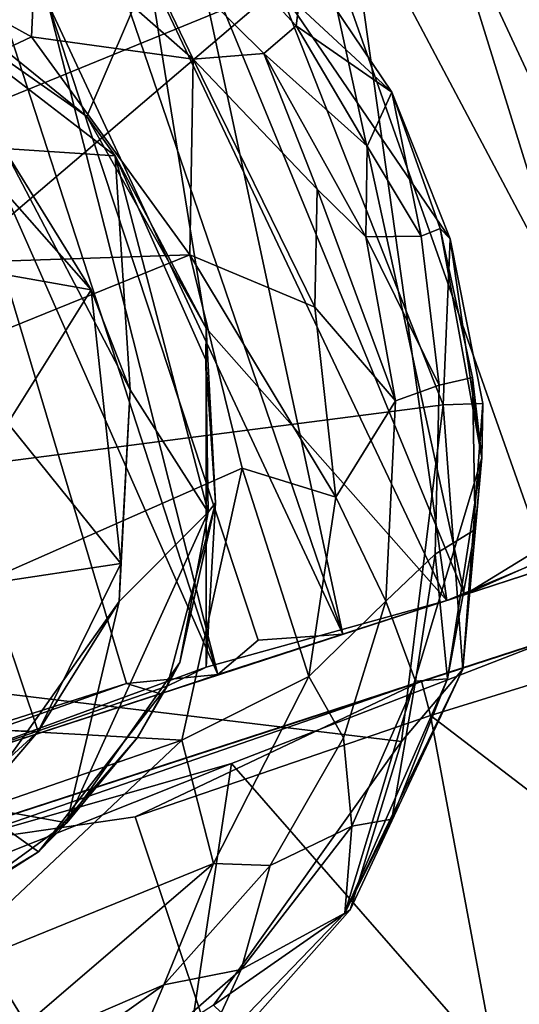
# Model space of a CAD drawing. Header units: millimetres. Extents: x -320 to 320, y -487 to 330.
# Tile 171 of 188: x 275 to 287, y 74 to 98. Entities that reach past the tile are written whole.
import ezdxf

# ---------------------------------------------------------------- set-up
doc = ezdxf.new("R2010")
doc.units = ezdxf.units.MM
doc.layers.add('Layer 01', color=7, linetype='Continuous', true_color=0x000000)

msp = doc.modelspace()

# ---------------------------------------------------------------- linework, layer by layer
at = {"layer": 'Layer 01'}
for points in [[(287.207, 104.365, 59.292), (257.318, 94.658, 14.429), (271.533, 99.277, 2.077), (305.336, 110.258, 13.508)], [(260.137, 93.776, 50.653), (273.372, 98.07, 58.543), (295.885, 105.389, 56.242), (272.666, 97.842, 30.038)], [(272.666, 97.842, 30.038), (295.885, 105.389, 56.242), (274.39, 98.398, 28.728)], [(281.32, 98.676, 66.496), (268.44, 93.415, 66.499), (266.864, 105.253, 66.495), (274.877, 103.453, 66.498)], [(287.207, 104.365, 59.292), (260.732, 95.79, 50.791), (257.318, 94.658, 14.429)], [(274.071, 100.076, 58.096), (260.732, 95.79, 50.791), (287.207, 104.365, 59.292)], [(285.234, 101.376, 22.583), (287.559, 102.68, 24.315), (292.498, 85.793, 23.908)], [(291.101, 85.855, 59.772), (287.8, 102.239, 59.431), (283.002, 101.145, 60.014)], [(279.671, 99.958, 84.212), (281.758, 97.712, 83.764), (281.958, 99.289, 67.586), (279.161, 101.998, 67.627)], [(290.159, 85.543, 22.487), (287.815, 84.813, 22), (282.192, 100.749, 21.927), (285.234, 101.376, 22.583)], [(285.234, 101.376, 22.583), (292.498, 85.793, 23.908), (290.159, 85.543, 22.487)], [(278.118, 99.045, 59.704), (285.485, 83.511, 59.948), (283.002, 101.145, 60.014)], [(283.002, 101.145, 60.014), (285.485, 83.511, 59.948), (291.101, 85.855, 59.772)], [(279.203, 99.965, 22.614), (282.192, 100.749, 21.927), (285.916, 83.653, 22.183)], [(282.192, 100.749, 21.927), (287.815, 84.813, 22), (285.916, 83.653, 22.183)], [(262.65, 91.499, 102.947), (275.212, 97.441, 97.601), (269.873, 100.391, 97.646)], [(269.873, 100.391, 97.646), (275.212, 97.441, 97.601), (275.346, 100.277, 95.997)], [(275.212, 97.441, 97.601), (279.211, 96.889, 96.241), (275.346, 100.277, 95.997)], [(277.501, 100.457, 93.186), (275.346, 100.277, 95.997), (279.211, 96.889, 96.241)], [(279.671, 99.958, 84.212), (277.501, 100.457, 93.186), (280.955, 97.027, 93.29), (281.758, 97.712, 83.764)], [(277.501, 100.457, 93.186), (279.211, 96.889, 96.241), (280.955, 97.027, 93.29)], [(277.229, 99.319, 23.854), (279.203, 99.965, 22.614), (282.912, 82.681, 23.567)], [(279.203, 99.965, 22.614), (285.916, 83.653, 22.183), (282.912, 82.681, 23.567)], [(275.629, 98.254, 26.019), (277.229, 99.319, 23.854), (282.912, 82.681, 23.567)], [(281.32, 98.676, 66.496), (281.958, 99.289, 67.586), (284.12, 96.07, 67.74)], [(281.758, 97.712, 83.764), (284.12, 96.07, 67.74), (281.958, 99.289, 67.586)], [(273.372, 98.07, 58.543), (276.581, 95.473, 59.254), (278.118, 99.045, 59.704)], [(278.118, 99.045, 59.704), (276.581, 95.473, 59.254), (279.53, 90.242, 59.493)], [(279.53, 90.242, 59.493), (285.485, 83.511, 59.948), (278.118, 99.045, 59.704)], [(272.345, 91.025, 66.499), (268.44, 93.415, 66.499), (281.32, 98.676, 66.496)], [(285.393, 88.341, 66.498), (273.925, 86.864, 66.5), (272.345, 91.025, 66.499), (281.32, 98.676, 66.496)], [(284.12, 96.07, 67.74), (285.562, 92.445, 67.033), (281.32, 98.676, 66.496)], [(285.393, 88.341, 66.498), (281.32, 98.676, 66.496), (285.562, 92.445, 67.033)], [(272.666, 97.842, 30.038), (274.39, 98.398, 28.728), (279.824, 81.684, 28.86)], [(275.629, 98.254, 26.019), (279.824, 81.684, 28.86), (274.39, 98.398, 28.728)], [(273.372, 98.07, 58.543), (273.133, 97.884, 59.912), (276.581, 95.473, 59.254)], [(275.629, 98.254, 26.019), (282.912, 82.681, 23.567), (280.821, 82.529, 25.954)], [(275.629, 98.254, 26.019), (280.821, 82.529, 25.954), (279.824, 81.684, 28.86)], [(254.643, 91.341, 29.991), (272.666, 97.842, 30.038), (277.564, 81.458, 30.002), (259.895, 75.845, 29.986)], [(279.824, 81.684, 28.86), (277.564, 81.458, 30.002), (272.666, 97.842, 30.038)], [(276.581, 95.473, 59.254), (273.133, 97.884, 59.912), (272.779, 97.962, 62.899), (277.285, 94.498, 62.844)], [(272.779, 97.962, 62.899), (274.531, 94.678, 63.009), (277.285, 94.498, 62.844)], [(280.955, 97.027, 93.29), (283.511, 94.736, 84.486), (281.758, 97.712, 83.764)], [(281.758, 97.712, 83.764), (283.511, 94.736, 84.486), (284.12, 96.07, 67.74)], [(279.126, 92.049, 97.969), (275.212, 97.441, 97.601), (262.65, 91.499, 102.947)], [(279.211, 96.889, 96.241), (275.212, 97.441, 97.601), (279.126, 92.049, 97.969)], [(279.126, 92.049, 97.969), (282.223, 90.762, 96.45), (279.211, 96.889, 96.241)], [(280.955, 97.027, 93.29), (279.211, 96.889, 96.241), (282.275, 93.675, 95.013)], [(282.275, 93.675, 95.013), (279.211, 96.889, 96.241), (282.223, 90.762, 96.45)], [(280.955, 97.027, 93.29), (283.477, 92.494, 92.602), (283.511, 94.736, 84.486)], [(280.955, 97.027, 93.29), (282.275, 93.675, 95.013), (283.477, 92.494, 92.602)], [(272.829, 91.873, 60.96), (276.689, 91.19, 62.064), (272.292, 96.168, 61.33)], [(276.689, 91.19, 62.064), (274.531, 94.678, 63.009), (272.292, 96.168, 61.33)], [(283.511, 94.736, 84.486), (284.845, 92.511, 79.906), (284.12, 96.07, 67.74)], [(284.845, 92.511, 79.906), (285.317, 92.705, 71.499), (284.12, 96.07, 67.74)], [(285.317, 92.705, 71.499), (285.562, 92.445, 67.033), (284.12, 96.07, 67.74)], [(277.285, 94.498, 62.844), (279.53, 90.242, 59.493), (276.581, 95.473, 59.254)], [(277.285, 94.498, 62.844), (274.531, 94.678, 63.009), (277.652, 88.716, 62.99)], [(274.531, 94.678, 63.009), (276.689, 91.19, 62.064), (277.652, 88.716, 62.99)], [(283.511, 94.736, 84.486), (283.477, 92.494, 92.602), (284.845, 92.511, 79.906)], [(277.285, 94.498, 62.844), (279.522, 89.456, 62.801), (279.53, 90.242, 59.493)], [(277.285, 94.498, 62.844), (277.652, 88.716, 62.99), (279.581, 85.69, 62.966)], [(277.285, 94.498, 62.844), (279.581, 85.69, 62.966), (279.522, 89.456, 62.801)], [(282.223, 90.762, 96.45), (284.212, 88.447, 93.657), (282.275, 93.675, 95.013)], [(282.275, 93.675, 95.013), (284.212, 88.447, 93.657), (283.477, 92.494, 92.602)], [(285.294, 88.828, 84.24), (284.845, 92.511, 79.906), (283.477, 92.494, 92.602)], [(284.212, 88.447, 93.657), (285.294, 88.828, 84.24), (283.477, 92.494, 92.602)], [(285.294, 88.828, 84.24), (286.118, 89.023, 71.586), (285.317, 92.705, 71.499), (284.845, 92.511, 79.906)], [(285.317, 92.705, 71.499), (286.351, 87.034, 69.393), (285.562, 92.445, 67.033)], [(286.351, 87.034, 69.393), (285.317, 92.705, 71.499), (286.118, 89.023, 71.586)], [(285.393, 88.341, 66.498), (285.562, 92.445, 67.033), (286.377, 88.379, 67.53)], [(286.377, 88.379, 67.53), (285.562, 92.445, 67.033), (286.351, 87.034, 69.393)], [(262.193, 85.186, 104.405), (279.126, 92.049, 97.969), (262.65, 91.499, 102.947)], [(280.424, 86.783, 97.774), (279.126, 92.049, 97.969), (262.193, 85.186, 104.405), (266.716, 80.742, 102.819)], [(279.126, 92.049, 97.969), (282.737, 86.06, 96.33), (282.223, 90.762, 96.45)], [(279.126, 92.049, 97.969), (280.424, 86.783, 97.774), (282.737, 86.06, 96.33)], [(276.689, 91.19, 62.064), (272.829, 91.873, 60.96), (274.634, 87.888, 61.129)], [(276.689, 91.19, 62.064), (274.634, 87.888, 61.129), (277.425, 84.42, 61.695)], [(277.652, 88.716, 62.99), (276.689, 91.19, 62.064), (277.425, 84.42, 61.695)], [(282.737, 86.06, 96.33), (284.212, 88.447, 93.657), (282.223, 90.762, 96.45)], [(279.522, 89.456, 62.801), (279.767, 85.927, 59.695), (279.53, 90.242, 59.493)], [(279.533, 81.863, 58.854), (279.53, 90.242, 59.493), (279.767, 85.927, 59.695)], [(285.485, 83.511, 59.948), (279.53, 90.242, 59.493), (279.533, 81.863, 58.854)], [(279.522, 89.456, 62.801), (279.581, 85.69, 62.966), (279.767, 85.927, 59.695)], [(284.212, 88.447, 93.657), (283.979, 83.494, 93.194), (285.197, 84.653, 84.304), (285.294, 88.828, 84.24)], [(285.294, 88.828, 84.24), (285.197, 84.653, 84.304), (286.181, 85.26, 71.839), (286.118, 89.023, 71.586)], [(286.118, 89.023, 71.586), (286.181, 85.26, 71.839), (286.351, 87.034, 69.393)], [(277.652, 88.716, 62.99), (277.385, 83.488, 62.994), (279.581, 85.69, 62.966)], [(277.425, 84.42, 61.695), (277.385, 83.488, 62.994), (277.652, 88.716, 62.99)], [(271.565, 81.568, 66.499), (273.925, 86.864, 66.5), (285.393, 88.341, 66.498), (284.364, 80.022, 66.498)], [(282.737, 86.06, 96.33), (283.979, 83.494, 93.194), (284.212, 88.447, 93.657)], [(284.364, 80.022, 66.498), (285.393, 88.341, 66.498), (285.876, 81.811, 67.364)], [(285.393, 88.341, 66.498), (286.377, 88.379, 67.53), (285.876, 81.811, 67.364)], [(285.876, 81.811, 67.364), (286.377, 88.379, 67.53), (286.351, 87.034, 69.393)], [(274.634, 87.888, 61.129), (274.142, 83.927, 60.457), (277.425, 84.42, 61.695)], [(296.796, 87.182, 30.491), (296.514, 87.101, 58.525), (285.485, 83.511, 59.948)], [(285.485, 83.511, 59.948), (294.935, 86.592, 28), (296.796, 87.182, 30.491)], [(285.503, 81.573, 72.248), (282.958, 75.781, 70.35), (286.351, 87.034, 69.393)], [(285.876, 81.811, 67.364), (286.351, 87.034, 69.393), (282.958, 75.781, 70.35)], [(296.514, 87.101, 58.525), (291.101, 85.855, 59.772), (285.485, 83.511, 59.948)], [(286.351, 87.034, 69.393), (286.181, 85.26, 71.839), (285.503, 81.573, 72.248)], [(266.716, 80.742, 102.819), (278.93, 80.062, 97.568), (280.424, 86.783, 97.774)], [(282.068, 81.628, 95.959), (280.424, 86.783, 97.774), (278.93, 80.062, 97.568)], [(282.068, 81.628, 95.959), (282.737, 86.06, 96.33), (280.424, 86.783, 97.774)], [(294.029, 86.295, 25.829), (294.935, 86.592, 28), (285.485, 83.511, 59.948)], [(292.498, 85.793, 23.908), (294.029, 86.295, 25.829), (285.485, 83.511, 59.948)], [(279.767, 85.927, 59.695), (278.883, 81.98, 62.402), (278.567, 81.389, 59.434)], [(279.533, 81.863, 58.854), (279.767, 85.927, 59.695), (278.567, 81.389, 59.434)], [(279.581, 85.69, 62.966), (278.883, 81.98, 62.402), (279.767, 85.927, 59.695)], [(282.068, 81.628, 95.959), (283.979, 83.494, 93.194), (282.737, 86.06, 96.33)], [(276.086, 78.018, 62.918), (279.581, 85.69, 62.966), (277.385, 83.488, 62.994)], [(278.883, 81.98, 62.402), (279.581, 85.69, 62.966), (276.086, 78.018, 62.918)], [(285.916, 83.653, 22.183), (292.498, 85.793, 23.908), (285.485, 83.511, 59.948)], [(290.159, 85.543, 22.487), (292.498, 85.793, 23.908), (285.916, 83.653, 22.183)], [(285.916, 83.653, 22.183), (287.815, 84.813, 22), (290.159, 85.543, 22.487)], [(285.503, 81.573, 72.248), (286.181, 85.26, 71.839), (285.197, 84.653, 84.304)], [(288.186, 82.589, 0.095), (264.32, 74.835, 46.504), (284.859, 81.516, 58.915), (295.28, 84.902, 58.178)], [(295.28, 84.902, 58.178), (284.859, 81.516, 58.915), (285.081, 80.67, 59.917), (293.412, 83.244, 59.531)], [(283.979, 83.494, 93.194), (284.705, 81.518, 82.328), (285.197, 84.653, 84.304)], [(285.503, 81.573, 72.248), (285.197, 84.653, 84.304), (284.705, 81.518, 82.328)], [(275.38, 80.273, 60.6), (277.425, 84.42, 61.695), (274.142, 83.927, 60.457)], [(277.385, 83.488, 62.994), (277.425, 84.42, 61.695), (275.38, 80.273, 60.6)], [(271.026, 80.42, 58.411), (275.38, 80.273, 60.6), (274.142, 83.927, 60.457)], [(285.485, 83.511, 59.948), (279.533, 81.863, 58.854), (272.556, 79.306, 56.739)], [(285.485, 83.511, 59.948), (272.556, 79.306, 56.739), (278.405, 81.206, 30.482)], [(273.798, 78.425, 63), (276.086, 78.018, 62.918), (277.385, 83.488, 62.994)], [(273.798, 78.425, 63), (277.385, 83.488, 62.994), (275.38, 80.273, 60.6)], [(279.824, 81.684, 28.86), (285.485, 83.511, 59.948), (278.405, 81.206, 30.482)], [(282.912, 82.681, 23.567), (285.485, 83.511, 59.948), (279.824, 81.684, 28.86)], [(282.068, 81.628, 95.959), (282.93, 80.116, 93.207), (283.979, 83.494, 93.194)], [(285.916, 83.653, 22.183), (285.485, 83.511, 59.948), (282.912, 82.681, 23.567)], [(284.705, 81.518, 82.328), (283.979, 83.494, 93.194), (282.93, 80.116, 93.207), (283.138, 77.934, 83.692)], [(293.412, 83.244, 59.531), (285.081, 80.67, 59.917), (294.999, 73.084, 59.923)], [(288.186, 82.589, 0.095), (267.402, 75.828, 9.466), (264.32, 74.835, 46.504)], [(267.402, 75.828, 9.466), (288.186, 82.589, 0.095), (280.159, 79.481, 1.215)], [(280.821, 82.529, 25.954), (282.912, 82.681, 23.567), (279.824, 81.684, 28.86)], [(288.186, 82.589, 0.095), (288.093, 70.407, 0.083), (280.159, 79.481, 1.215)], [(278.567, 81.389, 59.434), (272.556, 79.306, 56.739), (279.533, 81.863, 58.854)], [(278.883, 81.98, 62.402), (276.086, 78.018, 62.918), (277.839, 80.12, 59.532)], [(278.567, 81.389, 59.434), (278.883, 81.98, 62.402), (277.839, 80.12, 59.532)], [(283.097, 75.866, 67.549), (285.876, 81.811, 67.364), (282.958, 75.781, 70.35)], [(284.364, 80.022, 66.498), (285.876, 81.811, 67.364), (283.097, 75.866, 67.549)], [(273.235, 77.506, 55.548), (284.859, 81.516, 58.915), (264.32, 74.835, 46.504)], [(284.364, 80.022, 66.498), (279.711, 73.51, 66.499), (273.368, 69.427, 66.5), (271.565, 81.568, 66.499)], [(277.774, 78.163, 57.843), (284.859, 81.516, 58.915), (273.235, 77.506, 55.548)], [(278.405, 81.206, 30.482), (277.564, 81.458, 30.002), (279.824, 81.684, 28.86)], [(277.774, 78.163, 57.843), (285.081, 80.67, 59.917), (284.859, 81.516, 58.915)], [(278.93, 80.062, 97.568), (279.712, 77.006, 96.061), (282.068, 81.628, 95.959)], [(279.712, 77.006, 96.061), (281.113, 76.963, 93.362), (282.93, 80.116, 93.207), (282.068, 81.628, 95.959)], [(285.503, 81.573, 72.248), (284.123, 78.105, 72.789), (282.958, 75.781, 70.35)], [(284.123, 78.105, 72.789), (284.705, 81.518, 82.328), (283.138, 77.934, 83.692)], [(284.123, 78.105, 72.789), (285.503, 81.573, 72.248), (284.705, 81.518, 82.328)], [(258.996, 74.914, 30.536), (277.564, 81.458, 30.002), (278.405, 81.206, 30.482)], [(258.996, 74.914, 30.536), (259.895, 75.845, 29.986), (277.564, 81.458, 30.002)], [(272.556, 79.306, 56.739), (278.567, 81.389, 59.434), (275.391, 77.3, 57.965)], [(275.391, 77.3, 57.965), (278.567, 81.389, 59.434), (277.839, 80.12, 59.532)], [(278.405, 81.206, 30.482), (261.554, 75.732, 42.79), (258.996, 74.914, 30.536)], [(278.405, 81.206, 30.482), (272.556, 79.306, 56.739), (261.554, 75.732, 42.79)], [(267.012, 75.938, 101.775), (278.93, 80.062, 97.568), (266.716, 80.742, 102.819)], [(285.081, 80.67, 59.917), (277.774, 78.163, 57.843), (281.309, 67.619, 57.855), (287.166, 69.515, 59.53)], [(287.166, 69.515, 59.53), (294.999, 73.084, 59.923), (285.081, 80.67, 59.917)], [(275.38, 80.273, 60.6), (271.026, 80.42, 58.411), (273.038, 78.14, 59.323)], [(267.012, 75.938, 101.775), (272.633, 74.132, 98.764), (278.93, 80.062, 97.568)], [(279.712, 77.006, 96.061), (278.93, 80.062, 97.568), (272.633, 74.132, 98.764)], [(275.38, 80.273, 60.6), (273.038, 78.14, 59.323), (273.798, 78.425, 63)], [(277.839, 80.12, 59.532), (276.086, 78.018, 62.918), (275.391, 77.3, 57.965)], [(282.93, 80.116, 93.207), (281.113, 76.963, 93.362), (283.138, 77.934, 83.692)], [(283.097, 75.866, 67.549), (279.711, 73.51, 66.499), (284.364, 80.022, 66.498)], [(267.402, 75.828, 9.466), (280.159, 79.481, 1.215), (272.916, 76.6, 4.674)], [(278.371, 67.638, 3.214), (272.916, 76.6, 4.674), (280.159, 79.481, 1.215)], [(278.371, 67.638, 3.214), (280.159, 79.481, 1.215), (288.093, 70.407, 0.083)], [(272.101, 75.301, 55.749), (272.556, 79.306, 56.739), (275.391, 77.3, 57.965)], [(276.086, 78.018, 62.918), (273.798, 78.425, 63), (273.122, 75.854, 62.895)], [(277.774, 78.163, 57.843), (273.235, 77.506, 55.548), (276.159, 66.867, 55.253), (281.309, 67.619, 57.855)], [(273.122, 75.854, 62.895), (275.391, 77.3, 57.965), (276.086, 78.018, 62.918)], [(282.958, 75.781, 70.35), (283.138, 77.934, 83.692), (280.401, 74.392, 85.275)], [(280.401, 74.392, 85.275), (283.138, 77.934, 83.692), (281.113, 76.963, 93.362)], [(282.958, 75.781, 70.35), (284.123, 78.105, 72.789), (283.138, 77.934, 83.692)], [(271.564, 65.375, 51.398), (276.159, 66.867, 55.253), (273.235, 77.506, 55.548)], [(275.391, 77.3, 57.965), (273.122, 75.854, 62.895), (272.101, 75.301, 55.749)], [(272.633, 74.132, 98.764), (273.911, 72.04, 96.682), (279.712, 77.006, 96.061)], [(273.911, 72.04, 96.682), (278.486, 74.009, 93.644), (279.712, 77.006, 96.061)], [(279.712, 77.006, 96.061), (278.486, 74.009, 93.644), (281.113, 76.963, 93.362)], [(281.113, 76.963, 93.362), (278.486, 74.009, 93.644), (280.401, 74.392, 85.275)], [(272.916, 76.6, 4.674), (278.371, 67.638, 3.214), (271.199, 64.358, 9.138), (267.402, 75.828, 9.466)], [(279.276, 71.959, 72.072), (280.414, 72.842, 67.504), (283.097, 75.866, 67.549), (282.958, 75.781, 70.35)], [(279.276, 71.959, 72.072), (282.958, 75.781, 70.35), (280.401, 74.392, 85.275)], [(283.097, 75.866, 67.549), (280.414, 72.842, 67.504), (279.711, 73.51, 66.499)], [(279.276, 71.959, 72.072), (280.401, 74.392, 85.275), (277.61, 71.956, 85.517)], [(278.486, 74.009, 93.644), (277.61, 71.956, 85.517), (280.401, 74.392, 85.275)], [(273.911, 72.04, 96.682), (275.268, 71.723, 93.971), (278.486, 74.009, 93.644)], [(278.486, 74.009, 93.644), (275.268, 71.723, 93.971), (277.61, 71.956, 85.517)]]:
    msp.add_3dface(points, dxfattribs=at)

doc.saveas('drawing.dxf')
